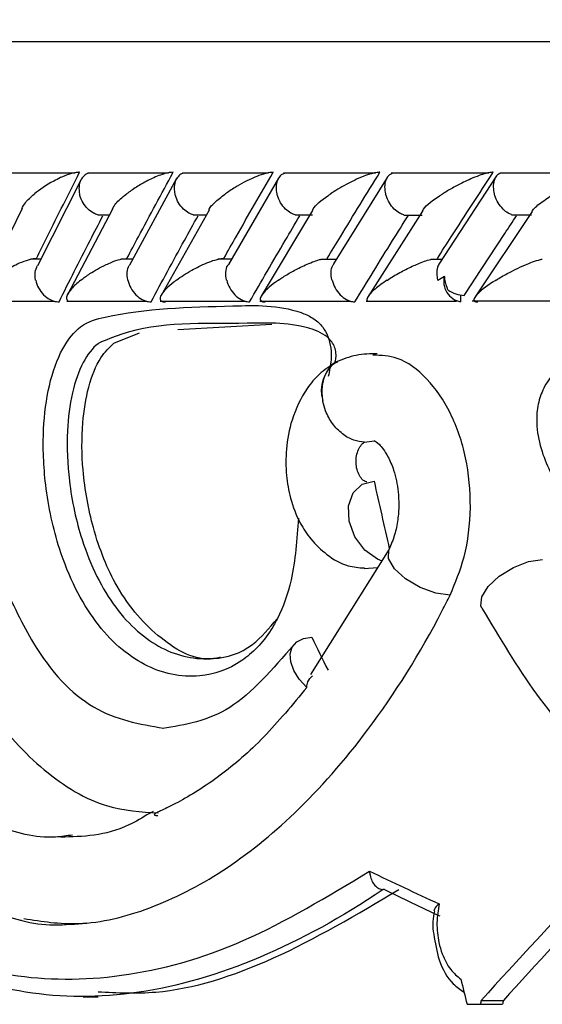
# Model space of a CAD drawing. Header units: millimetres. Extents: x 65 to 121, y 64 to 185.
# Tile 136 of 175: x 87.773 to 88.374, y 132.755 to 133.888. Entities that reach past the tile are written whole.
import ezdxf

# ---------------------------------------------------------------- set-up
doc = ezdxf.new("R2010")
doc.units = ezdxf.units.MM
doc.styles.add('SLDTEXTSTYLE0', font='TXT', dxfattribs={"width": 0.75})
doc.dimstyles.new('SLDDIMSTYLE0', dxfattribs={"dimtxt": 3.5, "dimasz": 3.302, "dimexe": 0, "dimexo": 0.0625, "dimgap": 0.875, "dimtad": 1, "dimdec": 0, "dimlfac": 20, "dimrnd": 1e-09, "dimzin": 12, "dimdsep": 46, "dimtxsty": 'SLDTEXTSTYLE0', "dimsah": 1, "dimcen": 0.09, "dimadec": 0, "dimazin": 3, "dimtfac": 1, "dimtdec": 0, "dimtofl": 0, "dimtmove": 0, "dimatfit": 3, "dimfxl": 0, "dimfrac": 2, "dimtolj": 1, "dimtzin": 12, "dimarcsym": 0})
doc.dimstyles.new('SLDDIMSTYLE1', dxfattribs={"dimtxt": 3.5, "dimasz": 3.302, "dimexe": 0, "dimexo": 0.0625, "dimgap": 0.875, "dimtad": 1, "dimdec": 0, "dimlfac": 20, "dimrnd": 1e-09, "dimzin": 12, "dimdsep": 46, "dimtxsty": 'SLDTEXTSTYLE0', "dimsah": 1, "dimcen": 0.09, "dimadec": 0, "dimazin": 3, "dimtfac": 1, "dimtdec": 0, "dimtmove": 0, "dimatfit": 0, "dimfxl": 0, "dimfrac": 2, "dimtolj": 1, "dimtzin": 12, "dimarcsym": 0})

# ---------------------------------------------------------------- blocks, each defined once
blk = doc.blocks.new('_D')
at = {"color": 7, "linetype": 'Continuous', "lineweight": 18}
for p, q in [((87.9732, 185.0116), (121.2937, 185.0116)), ((120.2937, 185.0116), (120.2937, 118.6561)), ((85.3725, 118.6561), (121.2937, 118.6561))]:
    blk.add_line(p, q, dxfattribs=at)
for points in [[(120.2937, 185.0116), (119.7857, 181.7096), (120.8017, 181.7096)], [(120.2937, 118.6561), (120.8017, 121.9581), (119.7857, 121.9581)]]:
    blk.add_solid(points, dxfattribs=at)
at = {"color": 7, "linetype": 'Continuous', "lineweight": 18, "insert": (115.782, 153.7638), "char_height": 3.5, "attachment_point": 1, "rotation": 90, "style": 'SLDTEXTSTYLE0'}
blk.add_mtext('1327', dxfattribs=at)
blk = doc.blocks.new('_D_1')
at = {"color": 7, "linetype": 'Continuous', "lineweight": 18}
for p, q in [((86.2605, 139.3984), (111.3595, 139.3984)), ((110.3595, 139.3984), (110.3595, 118.6561)), ((85.3725, 118.6561), (111.3595, 118.6561))]:
    blk.add_line(p, q, dxfattribs=at)
for points in [[(110.3595, 139.3984), (109.8515, 136.0964), (110.8675, 136.0964)], [(110.3595, 118.6561), (110.8675, 121.9581), (109.8515, 121.9581)]]:
    blk.add_solid(points, dxfattribs=at)
at = {"color": 7, "linetype": 'Continuous', "lineweight": 18, "insert": (105.8477, 126.8513), "char_height": 3.5, "attachment_point": 1, "rotation": 90, "style": 'SLDTEXTSTYLE0'}
blk.add_mtext('415', dxfattribs=at)

msp = doc.modelspace()

# ---------------------------------------------------------------- linework, layer by layer
at = {"color": 1, "linetype": 'Continuous', "lineweight": 25}
msp.add_line((87.17624, 133.86307), (91.82611, 133.86307), dxfattribs=at)
at = {"color": 7, "linetype": 'Continuous', "lineweight": 25}
for p, q in [((87.83647, 133.7116), (87.75011, 133.7116)), ((87.94417, 133.71155), (87.85134, 133.71155)), ((88.05937, 133.7115), (87.96009, 133.7115)), ((88.07078, 133.70584), (88.01298, 133.60644)), ((88.18215, 133.71144), (88.07641, 133.71144)), ((88.19567, 133.70642), (88.13416, 133.60704)), ((88.31264, 133.71139), (88.20041, 133.71139)), ((88.32085, 133.70729), (88.25584, 133.608)), ((88.44282, 133.71165), (88.32536, 133.71165)), ((87.8437, 133.70437), (87.79325, 133.60498)), ((87.95347, 133.70514), (87.89937, 133.60576)), ((87.77568, 133.67073), (87.72759, 133.57243)), ((87.8798, 133.67023), (87.82778, 133.57133)), ((87.86278, 133.66341), (87.87622, 133.66341)), ((87.99097, 133.66902), (87.93555, 133.57056)), ((87.9726, 133.66337), (87.98779, 133.66337)), ((88.10996, 133.66841), (88.05088, 133.56996)), ((88.08991, 133.66334), (88.10992, 133.66334)), ((88.23653, 133.66777), (88.17375, 133.56936)), ((88.21479, 133.66332), (88.23615, 133.66332)), ((88.36262, 133.66732), (88.29706, 133.5692)), ((88.33875, 133.66365), (88.36185, 133.66365)), ((87.79704, 133.61245), (87.78586, 133.61245)), ((87.90298, 133.6124), (87.88969, 133.6124)), ((88.01641, 133.61234), (88.00096, 133.61234)), ((88.13741, 133.61228), (88.11985, 133.61228)), ((88.2586, 133.61222), (88.24632, 133.61222)), ((88.28026, 133.57114), (88.28026, 133.56341)), ((87.72737, 133.56431), (87.81293, 133.56431)), ((87.82715, 133.56427), (87.91916, 133.56427)), ((87.9344, 133.56424), (88.03285, 133.56424)), ((88.04918, 133.56422), (88.15407, 133.56422)), ((88.17159, 133.56422), (88.27548, 133.56422)), ((88.29355, 133.56448), (88.4104, 133.56448)), ((87.95493, 133.53169), (88.0631, 133.53762)), ((87.88112, 133.51595), (87.91073, 133.5278)), ((88.1384, 133.49474), (88.13747, 133.49425)), ((88.16957, 133.402), (88.18076, 133.40352)), ((88.19789, 133.27866), (88.10739, 133.13464)), ((88.1693, 133.25668), (88.1847, 133.25767)), ((87.92658, 132.97709), (87.9223, 132.97472)), ((88.19253, 132.88699), (88.19103, 132.88704)), ((87.8458, 132.76384), (87.86311, 132.76384)), ((88.28767, 132.75507), (88.30292, 132.75507)), ((88.30292, 132.75507), (88.3285, 132.75507)), ((88.3038, 132.75944), (88.32939, 132.75944))]:
    msp.add_line(p, q, dxfattribs=at)
at = {"color": 7, "linetype": 'Continuous', "lineweight": 25, "flags": 128}
for points in [[(88.13747, 133.49425), (88.13688, 133.49393), (88.13601, 133.49342)], [(88.1898, 133.26494), (88.18454, 133.26716), (88.17004, 133.27778), (88.15867, 133.29315), (88.15213, 133.31098), (88.15136, 133.32864), (88.1565, 133.34353), (88.16678, 133.35344), (88.18068, 133.3569)], [(88.30463, 133.21095), (88.3035, 133.2137), (88.30448, 133.22405), (88.31194, 133.23603), (88.32477, 133.24789), (88.34109, 133.25786), (88.35849, 133.26448), (88.37439, 133.26678)], [(88.10311, 133.1197), (88.0946, 133.12903), (88.08836, 133.13902), (88.08481, 133.14899), (88.08418, 133.15827), (88.08653, 133.16622), (88.09169, 133.17231), (88.09931, 133.17612), (88.10888, 133.17741)]]:
    msp.add_lwpolyline(points, dxfattribs=at)
at = {"color": 1, "linetype": 'Continuous', "lineweight": 25, "flags": 128}
msp.add_lwpolyline([(88.26816, 133.2258), (88.25154, 133.22809), (88.23354, 133.23468), (88.21693, 133.24458), (88.20425, 133.25626), (88.19742, 133.26795), (88.1975, 133.27785), (88.1979, 133.27867)], dxfattribs=at)
at = {"color": 7, "linetype": 'Continuous', "lineweight": 25}
for centre, radius, start, end in [((88.28464, 133.58685), 0.02385, 164.77302, 259.40771), ((88.28625, 133.60707), 0.03635, 235.58761, 267.11533), ((91.75491, 133.8572), 4.37867, 194.57846, 241.322)]:
    msp.add_arc(centre, radius, start, end, dxfattribs=at)
at = {"color": 1, "linetype": 'Continuous', "lineweight": 25}
msp.add_arc((88.15988, 133.46133), 0.03999, 126.64373, 196.45747, dxfattribs=at)
at = {"color": 7, "linetype": 'Continuous', "lineweight": 25}
for centre, major_axis, ratio, start_param, end_param in [((91.75124, 133.30985), (-3.09708, 12.70534), 0.2650307, 1.5025858, 1.5086883), ((91.75124, 133.1387), (-3.81923, 5.29121), 0.4760261, 1.2329173, 1.2396861), ((91.75124, 133.0925), (4.57096, -0.76019), 0.2527507, 3.857199, 3.8847559), ((91.75124, 133.33407), (4.46255, 3.01486), 0.3343791, 2.1597477, 2.2020512), ((91.74826, 133.07337), (4.55091, -0.76063), 0.2538003, 3.8591235, 3.8812722), ((91.75124, 133.33407), (4.42353, 2.9885), 0.3343791, 2.1648704, 2.2035806), ((91.75124, 134.85044), (-2.60405, 12.21466), 0.307957, 1.6748612, 1.6772611), ((91.75124, 135.3334), (3.67609, 15.05359), 0.1809148, 1.7866085, 1.7869032), ((91.75124, 135.3334), (3.64395, 14.92198), 0.1809148, 1.7881379, 1.7884353)]:
    msp.add_ellipse(centre, major_axis=major_axis, ratio=ratio, start_param=start_param, end_param=end_param, dxfattribs=at)
for points, knots in [([(87.84187, 133.71245), (87.84159, 133.71245), (87.84066, 133.71246), (87.83833, 133.71228), (87.83455, 133.71159), (87.82783, 133.70968), (87.82008, 133.7065), (87.80523, 133.69901), (87.7959, 133.69252), (87.7898, 133.68749), (87.78976, 133.68745)], [0, 0, 0, 0, 0.0130768, 0.04402381, 0.10022537, 0.16636102, 0.32971942, 0.47392362, 0.99641738, 1, 1, 1, 1]), ([(87.79233, 133.61341), (87.79641, 133.6217), (87.81267, 133.65471), (87.82936, 133.68772), (87.84187, 133.71245)], [0, 0, 0, 0, 0.2510734, 1, 1, 1, 1]), ([(87.85217, 133.71135), (87.85171, 133.71126), (87.84914, 133.71076), (87.84554, 133.70752), (87.84194, 133.70174), (87.84079, 133.69468), (87.84133, 133.68965), (87.84179, 133.68753), (87.84181, 133.68745)], [0, 0, 0, 0, 0.0509075, 0.2800859, 0.5204194, 0.7977646, 0.9922229, 1, 1, 1, 1]), ([(87.94949, 133.71245), (87.94943, 133.71245), (87.9484, 133.71247), (87.94585, 133.71228), (87.94082, 133.71127), (87.93148, 133.7083), (87.91955, 133.70278), (87.90675, 133.69538), (87.89924, 133.69014), (87.89579, 133.68749), (87.89575, 133.68745)], [0, 0, 0, 0, 0.0028341, 0.0509746, 0.1103342, 0.2078056, 0.4531837, 0.7216363, 0.9964088, 1, 1, 1, 1]), ([(87.89633, 133.61341), (87.90072, 133.6217), (87.91818, 133.65472), (87.93609, 133.68773), (87.94949, 133.71245)], [0, 0, 0, 0, 0.2511347, 1, 1, 1, 1]), ([(87.96098, 133.71132), (87.96058, 133.71124), (87.95815, 133.71074), (87.95477, 133.70752), (87.95139, 133.70174), (87.95042, 133.69468), (87.95106, 133.68965), (87.95155, 133.68753), (87.95157, 133.68745)], [0, 0, 0, 0, 0.0452483, 0.2758568, 0.5176315, 0.796535, 0.9921468, 1, 1, 1, 1]), ([(88.00782, 133.61341), (88.01251, 133.6217), (88.0312, 133.65472), (88.05031, 133.68773), (88.06463, 133.71245)], [0, 0, 0, 0, 0.2510508, 1, 1, 1, 1]), ([(88.06463, 133.71245), (88.06382, 133.71243), (88.06205, 133.71239), (88.05808, 133.71173), (88.05149, 133.70995), (88.03728, 133.70447), (88.02276, 133.69655), (88.01282, 133.68999), (88.00934, 133.68749), (88.00929, 133.68745)], [0, 0, 0, 0, 0.0388546, 0.0848104, 0.1629374, 0.3126969, 0.7369015, 0.9964118, 1, 1, 1, 1]), ([(88.07742, 133.71121), (88.07618, 133.7107), (88.0731, 133.70943), (88.06967, 133.70469), (88.06766, 133.69775), (88.068, 133.6916), (88.06874, 133.68816), (88.06889, 133.68753), (88.06891, 133.68745)], [0, 0, 0, 0, 0.1588659, 0.3956734, 0.6676455, 0.93984, 0.9921015, 1, 1, 1, 1]), ([(88.12685, 133.61341), (88.13184, 133.62168), (88.15175, 133.65471), (88.17209, 133.68771), (88.18734, 133.71245)], [0, 0, 0, 0, 0.2504294, 1, 1, 1, 1]), ([(88.18734, 133.71245), (88.18679, 133.71244), (88.18536, 133.71243), (88.182, 133.71195), (88.17611, 133.71051), (88.1636, 133.70608), (88.14735, 133.69808), (88.13584, 133.6911), (88.1305, 133.68749), (88.13045, 133.68745)], [0, 0, 0, 0, 0.0273876, 0.0721407, 0.1418878, 0.2691004, 0.6203437, 0.996413, 1, 1, 1, 1]), ([(88.20149, 133.71114), (88.20035, 133.71065), (88.19745, 133.7094), (88.19428, 133.70469), (88.19248, 133.69775), (88.19294, 133.6916), (88.19374, 133.68816), (88.1939, 133.68753), (88.19392, 133.68745)], [0, 0, 0, 0, 0.1536268, 0.3920208, 0.6655878, 0.9393401, 0.992043, 1, 1, 1, 1]), ([(88.25351, 133.61341), (88.25879, 133.62165), (88.27995, 133.65469), (88.30154, 133.68769), (88.31774, 133.71245)], [0, 0, 0, 0, 0.249561, 1, 1, 1, 1]), ([(88.31774, 133.71245), (88.31743, 133.71245), (88.31628, 133.71245), (88.31347, 133.71213), (88.30819, 133.71094), (88.29722, 133.70735), (88.2842, 133.7015), (88.27058, 133.69433), (88.26298, 133.68978), (88.25939, 133.68749), (88.25934, 133.68745)], [0, 0, 0, 0, 0.0165299, 0.0607658, 0.1238725, 0.2334983, 0.5249106, 0.7588849, 0.996415, 1, 1, 1, 1]), ([(88.32639, 133.71146), (88.32509, 133.71089), (88.32209, 133.70956), (88.31898, 133.70471), (88.31741, 133.69775), (88.31799, 133.6916), (88.31883, 133.68816), (88.319, 133.68754), (88.31903, 133.68745)], [0, 0, 0, 0, 0.1774075, 0.4091611, 0.6749865, 0.9409938, 0.9922726, 1, 1, 1, 1]), ([(87.77534, 133.67087), (87.77654, 133.67305), (87.77949, 133.67842), (87.78568, 133.68409), (87.78972, 133.68742), (87.78976, 133.68745)], [0, 0, 0, 0, 0.40506103, 0.99390373, 1, 1, 1, 1]), ([(87.86282, 133.66355), (87.86112, 133.6641), (87.85709, 133.66541), (87.85102, 133.67022), (87.8455, 133.67717), (87.84285, 133.68332), (87.84197, 133.68675), (87.84183, 133.68737), (87.84181, 133.68745)], [0, 0, 0, 0, 0.1698645, 0.4035823, 0.6721544, 0.9409285, 0.9922076, 1, 1, 1, 1]), ([(87.87984, 133.67021), (87.8809, 133.67229), (87.88372, 133.6778), (87.8909, 133.68374), (87.8957, 133.68742), (87.89575, 133.68745)], [0, 0, 0, 0, 0.3740026, 0.9941948, 1, 1, 1, 1]), ([(87.97264, 133.6635), (87.97093, 133.66406), (87.96694, 133.66538), (87.96089, 133.67021), (87.95538, 133.67717), (87.95267, 133.68332), (87.95174, 133.68675), (87.95159, 133.68737), (87.95157, 133.68745)], [0, 0, 0, 0, 0.1738026, 0.4064483, 0.6737235, 0.9411865, 0.9922638, 1, 1, 1, 1]), ([(87.99075, 133.66917), (87.99083, 133.66951), (87.99146, 133.67206), (87.99778, 133.67829), (88.00456, 133.68406), (88.00924, 133.68742), (88.00929, 133.68745)], [0, 0, 0, 0, 0.0613016, 0.4621581, 0.9945396, 1, 1, 1, 1]), ([(88.08994, 133.66346), (88.08825, 133.66403), (88.08432, 133.66536), (88.07832, 133.67021), (88.07283, 133.67717), (88.07007, 133.68332), (88.06909, 133.68675), (88.06894, 133.68737), (88.06891, 133.68745)], [0, 0, 0, 0, 0.17643839, 0.40842107, 0.67476549, 0.94129949, 0.99227938, 1, 1, 1, 1]), ([(88.10981, 133.66851), (88.11003, 133.6691), (88.11196, 133.67423), (88.1211, 133.68096), (88.12939, 133.68674), (88.1304, 133.68742), (88.13045, 133.68745)], [0, 0, 0, 0, 0.1030689, 0.8943017, 0.9947223, 1, 1, 1, 1]), ([(88.21482, 133.66344), (88.21315, 133.66402), (88.20931, 133.66534), (88.2034, 133.67021), (88.19793, 133.67716), (88.19513, 133.68331), (88.19411, 133.68675), (88.19394, 133.68737), (88.19392, 133.68745)], [0, 0, 0, 0, 0.177866, 0.4095693, 0.6753269, 0.9412759, 0.9922834, 1, 1, 1, 1]), ([(88.23639, 133.66787), (88.23677, 133.66864), (88.23932, 133.67392), (88.24931, 133.68089), (88.25814, 133.68669), (88.25929, 133.68742), (88.25934, 133.68745)], [0, 0, 0, 0, 0.1309947, 0.8912685, 0.9949347, 1, 1, 1, 1]), ([(88.3388, 133.66383), (88.33749, 133.6643), (88.33406, 133.66554), (88.32855, 133.67022), (88.32312, 133.67716), (88.32029, 133.68331), (88.31922, 133.68675), (88.31905, 133.68737), (88.31903, 133.68745)], [0, 0, 0, 0, 0.1489858, 0.3888816, 0.6639211, 0.939137, 0.9919991, 1, 1, 1, 1]), ([(88.36242, 133.66747), (88.36249, 133.66765), (88.36357, 133.67054), (88.37252, 133.6775), (88.38191, 133.68401), (88.3875, 133.68742), (88.38756, 133.68745)], [0, 0, 0, 0, 0.0315723, 0.5027377, 0.9950395, 1, 1, 1, 1]), ([(87.81814, 133.56341), (87.824, 133.57507), (87.83584, 133.59864), (87.85268, 133.63165), (87.86372, 133.653), (87.8686, 133.66245)], [0, 0, 0, 0, 0.35324049, 0.71378929, 1, 1, 1, 1]), ([(87.92405, 133.56341), (87.93033, 133.57507), (87.94303, 133.59863), (87.96109, 133.63164), (87.97291, 133.65299), (87.97815, 133.66245)], [0, 0, 0, 0, 0.35304756, 0.71341015, 1, 1, 1, 1]), ([(88.03745, 133.56341), (88.04416, 133.57505), (88.05771, 133.59858), (88.07698, 133.63159), (88.0896, 133.65296), (88.09521, 133.66245)], [0, 0, 0, 0, 0.3525179, 0.712345, 1, 1, 1, 1]), ([(88.15842, 133.56341), (88.16554, 133.57503), (88.17994, 133.5985), (88.20044, 133.63151), (88.21388, 133.6529), (88.21987, 133.66245)], [0, 0, 0, 0, 0.3516466, 0.7105882, 1, 1, 1, 1]), ([(88.28442, 133.57076), (88.29212, 133.58257), (88.30759, 133.60631), (88.32769, 133.63688), (88.34011, 133.65564), (88.34462, 133.66245)], [0, 0, 0, 0, 0.3866233, 0.7772687, 1, 1, 1, 1]), ([(87.74105, 133.58841), (87.74109, 133.58845), (87.74689, 133.5934), (87.75594, 133.59982), (87.7705, 133.60728), (87.77823, 133.6105), (87.78522, 133.61253), (87.78928, 133.61328), (87.79158, 133.61341), (87.79227, 133.61341), (87.79233, 133.61341)], [0, 0, 0, 0, 0.0035934, 0.5215275, 0.6668491, 0.8334556, 0.8999993, 0.9672505, 0.9972669, 1, 1, 1, 1]), ([(87.79126, 133.58841), (87.79125, 133.58849), (87.7906, 133.59155), (87.79016, 133.59765), (87.7922, 133.60258), (87.7932, 133.605)], [0, 0, 0, 0, 0.0136964, 0.5139443, 1, 1, 1, 1]), ([(87.84337, 133.58841), (87.84341, 133.58845), (87.84654, 133.59093), (87.85492, 133.59691), (87.86702, 133.604), (87.87943, 133.60937), (87.88555, 133.61168), (87.88934, 133.61244), (87.88967, 133.6125)], [0, 0, 0, 0, 0.0039637, 0.2882152, 0.7007898, 0.8260619, 0.9851388, 1, 1, 1, 1]), ([(87.89736, 133.58841), (87.89734, 133.58849), (87.89665, 133.59156), (87.89641, 133.59747), (87.89741, 133.60353), (87.89925, 133.60558), (87.8994, 133.60574)], [0, 0, 0, 0, 0.0129178, 0.4850229, 0.9577924, 1, 1, 1, 1]), ([(87.95324, 133.58841), (87.95329, 133.58845), (87.95586, 133.59035), (87.96138, 133.59416), (87.97246, 133.60085), (87.98432, 133.60688), (87.9959, 133.6112), (88.00212, 133.6128), (88.00568, 133.61335), (88.00723, 133.61339), (88.00782, 133.61341)], [0, 0, 0, 0, 0.0035951, 0.2008785, 0.4001685, 0.7146011, 0.852529, 0.9265365, 0.9720157, 1, 1, 1, 1]), ([(88.01102, 133.58841), (88.011, 133.58849), (88.01026, 133.59156), (88.00986, 133.5975), (88.01085, 133.60378), (88.0128, 133.60599), (88.01312, 133.60635)], [0, 0, 0, 0, 0.01231426, 0.4617968, 0.91197545, 1, 1, 1, 1]), ([(88.0707, 133.58841), (88.07074, 133.58845), (88.0741, 133.59077), (88.08137, 133.59544), (88.09407, 133.6025), (88.10642, 133.60808), (88.11574, 133.61146), (88.11921, 133.61222), (88.11984, 133.61235)], [0, 0, 0, 0, 0.0040019, 0.2731434, 0.5478175, 0.8392551, 0.9711204, 1, 1, 1, 1]), ([(88.13229, 133.58841), (88.13227, 133.58849), (88.13149, 133.59155), (88.13095, 133.59751), (88.13189, 133.604), (88.13391, 133.60636), (88.13436, 133.6069)], [0, 0, 0, 0, 0.0118199, 0.442325, 0.8734603, 1, 1, 1, 1]), ([(88.19582, 133.58841), (88.19587, 133.58844), (88.20033, 133.59136), (88.20928, 133.59672), (88.22356, 133.60405), (88.23572, 133.60907), (88.24357, 133.61177), (88.24617, 133.61229), (88.2463, 133.61232)], [0, 0, 0, 0, 0.0040191, 0.3440834, 0.6315633, 0.87804, 0.9935108, 1, 1, 1, 1]), ([(88.25596, 133.60793), (88.25508, 133.60648), (88.25299, 133.60304), (88.25246, 133.59615), (88.25318, 133.59084), (88.25386, 133.58849), (88.25388, 133.58841)], [0, 0, 0, 0, 0.2852852, 0.6767675, 0.9888606, 1, 1, 1, 1]), ([(88.32102, 133.58841), (88.32107, 133.58845), (88.3251, 133.59095), (88.33538, 133.5969), (88.34963, 133.60402), (88.36296, 133.60931), (88.36975, 133.61168), (88.37349, 133.61245), (88.37422, 133.61261)], [0, 0, 0, 0, 0.00392257, 0.28945854, 0.68856692, 0.82703132, 0.96652491, 1, 1, 1, 1]), ([(88.25388, 133.58841), (88.25394, 133.58844), (88.25644, 133.58989), (88.25906, 133.59152), (88.26163, 133.59312)], [0, 0, 0, 0, 0.0216253, 1, 1, 1, 1]), ([(88.26571, 133.57708), (88.26432, 133.58093), (88.26246, 133.58609), (88.2618, 133.5917), (88.26163, 133.59312)], [0, 0, 0, 0, 0.74612858, 1, 1, 1, 1]), ([(87.79126, 133.58841), (87.79128, 133.58833), (87.79195, 133.58527), (87.79425, 133.57918), (87.80006, 133.57134), (87.80743, 133.56581), (87.81377, 133.56361), (87.81719, 133.56345), (87.81814, 133.56341)], [0, 0, 0, 0, 0.0065049, 0.2445724, 0.4829785, 0.710579, 0.9198067, 1, 1, 1, 1]), ([(87.84337, 133.58841), (87.84333, 133.58838), (87.83914, 133.58504), (87.83277, 133.57917), (87.82719, 133.57164), (87.82647, 133.567), (87.82747, 133.56473), (87.82876, 133.56431), (87.82882, 133.56429)], [0, 0, 0, 0, 0.003986, 0.3878749, 0.6817518, 0.891922, 0.9942921, 1, 1, 1, 1]), ([(87.89736, 133.58841), (87.89738, 133.58833), (87.89809, 133.58527), (87.90046, 133.57918), (87.90628, 133.57134), (87.91358, 133.56581), (87.91979, 133.56361), (87.92312, 133.56345), (87.92405, 133.56341)], [0, 0, 0, 0, 0.0065197, 0.2445625, 0.4829447, 0.7105442, 0.9197678, 1, 1, 1, 1]), ([(87.95324, 133.58841), (87.95319, 133.58838), (87.95215, 133.5876), (87.9445, 133.58173), (87.93636, 133.574), (87.9339, 133.56687), (87.93535, 133.56446), (87.93767, 133.56354), (87.93961, 133.5634), (87.94058, 133.56341), (87.94059, 133.56341)], [0, 0, 0, 0, 0.00359251, 0.08149403, 0.61582463, 0.80443797, 0.89639163, 0.95344742, 0.99951105, 1, 1, 1, 1]), ([(88.01102, 133.58841), (88.01104, 133.58833), (88.01179, 133.58527), (88.01422, 133.57918), (88.02004, 133.57134), (88.02723, 133.56582), (88.03332, 133.56361), (88.03655, 133.56345), (88.03745, 133.56341)], [0, 0, 0, 0, 0.0065174, 0.2444765, 0.4827733, 0.7103206, 0.9195733, 1, 1, 1, 1]), ([(88.0707, 133.58841), (88.07065, 133.58838), (88.06945, 133.58754), (88.06126, 133.58164), (88.05238, 133.5739), (88.04916, 133.56683), (88.05025, 133.56445), (88.05242, 133.56353), (88.05422, 133.56341), (88.05519, 133.56341), (88.05519, 133.56341)], [0, 0, 0, 0, 0.0035917, 0.0877932, 0.6190522, 0.8060449, 0.8972655, 0.9539536, 0.9998849, 1, 1, 1, 1]), ([(88.13229, 133.58841), (88.13231, 133.58833), (88.13311, 133.58526), (88.13559, 133.57919), (88.14139, 133.57135), (88.14847, 133.56582), (88.1544, 133.56361), (88.15754, 133.56345), (88.15842, 133.56341)], [0, 0, 0, 0, 0.0065228, 0.2443357, 0.4824765, 0.7099493, 0.9192707, 1, 1, 1, 1]), ([(88.19582, 133.58841), (88.19577, 133.58838), (88.19054, 133.58495), (88.18248, 133.57902), (88.1746, 133.57147), (88.17229, 133.56691), (88.17241, 133.56469), (88.17344, 133.56427), (88.17351, 133.56424)], [0, 0, 0, 0, 0.0039425, 0.3970803, 0.686943, 0.8925622, 0.9927623, 1, 1, 1, 1]), ([(88.32102, 133.58841), (88.32096, 133.58838), (88.31962, 133.58754), (88.31042, 133.58164), (88.3001, 133.57388), (88.29523, 133.56682), (88.29564, 133.56443), (88.29738, 133.56355), (88.29908, 133.56339), (88.29995, 133.56341), (88.29996, 133.56341)], [0, 0, 0, 0, 0.0035779, 0.088019, 0.6204517, 0.8069814, 0.897752, 0.9540843, 0.9995946, 1, 1, 1, 1]), ([(88.13574, 133.49323), (88.13616, 133.49505), (88.13709, 133.49919), (88.13684, 133.50616), (88.13481, 133.51326), (88.12973, 133.52086), (88.1213, 133.52718), (88.08881, 133.54054), (88.00753, 133.5364), (87.92557, 133.54197), (87.87226, 133.51945), (87.86384, 133.51589)], [0, 0, 0, 0, 0.011421, 0.0260064, 0.0403405, 0.056209, 0.0880937, 0.1261718, 0.3804892, 0.9021733, 1, 1, 1, 1]), ([(88.57208, 133.53947), (88.58733, 133.54034), (88.63394, 133.54298), (88.69403, 133.53964), (88.74308, 133.51922), (88.76258, 133.50136), (88.77291, 133.48344), (88.77715, 133.46361), (88.7757, 133.44134), (88.76634, 133.4138), (88.74241, 133.37965), (88.70567, 133.34859), (88.67151, 133.32849), (88.65024, 133.31175), (88.64083, 133.28884), (88.64188, 133.25723), (88.63729, 133.22301), (88.62521, 133.19953), (88.61114, 133.18777), (88.59129, 133.1824), (88.55019, 133.19007), (88.48708, 133.23465), (88.42543, 133.29851), (88.38596, 133.35888), (88.37091, 133.39761), (88.3666, 133.42462), (88.36939, 133.44854), (88.37729, 133.46894), (88.39739, 133.49392), (88.43938, 133.51555), (88.50003, 133.53146), (88.54774, 133.53677), (88.57208, 133.53947)], [0, 0, 0, 0, 0.0431558, 0.131981, 0.1642994, 0.1810668, 0.1951839, 0.2093572, 0.2220218, 0.2400839, 0.2698015, 0.3156676, 0.3568956, 0.3736742, 0.3815957, 0.4091124, 0.4362746, 0.4511755, 0.4662252, 0.4811892, 0.5072265, 0.5818163, 0.6810473, 0.7305638, 0.751055, 0.7717558, 0.7856653, 0.7995842, 0.8188936, 0.8634736, 0.9303231, 1, 1, 1, 1]), ([(87.86384, 133.51589), (87.86357, 133.51568), (87.85691, 133.51059), (87.84461, 133.49466), (87.83224, 133.45887), (87.82634, 133.41104), (87.829, 133.35159), (87.84533, 133.27728), (87.88126, 133.20643), (87.93485, 133.15981), (87.99005, 133.14832), (88.03782, 133.16146), (88.06008, 133.18782), (88.06932, 133.19875)], [0, 0, 0, 0, 0.0023236, 0.0573283, 0.116248, 0.1788768, 0.25886, 0.3607025, 0.5108188, 0.6620543, 0.811736, 0.9219014, 1, 1, 1, 1]), ([(88.00376, 133.15436), (88.00109, 133.15378), (87.97728, 133.14865), (87.93391, 133.17298), (87.88618, 133.22553), (87.85699, 133.29716), (87.84466, 133.36397), (87.84389, 133.42086), (87.85115, 133.46622), (87.86401, 133.49922), (87.87594, 133.51089), (87.88112, 133.51595)], [0, 0, 0, 0, 0.024952, 0.2221028, 0.4196792, 0.5701853, 0.6936985, 0.78904, 0.8650548, 0.9415231, 1, 1, 1, 1]), ([(88.18432, 133.50369), (88.17627, 133.5036), (88.16025, 133.5034), (88.14434, 133.49701), (88.13642, 133.49383)], [0, 0, 0, 0, 0.5025227, 1, 1, 1, 1]), ([(88.26816, 133.2258), (88.27409, 133.24007), (88.28683, 133.27074), (88.29349, 133.32676), (88.28797, 133.38479), (88.27011, 133.43711), (88.24225, 133.47698), (88.21039, 133.50093), (88.18876, 133.50166), (88.17941, 133.50198)], [0, 0, 0, 0, 0.13123693, 0.28187781, 0.43189919, 0.58175813, 0.73243038, 0.88431662, 1, 1, 1, 1]), ([(88.136, 133.49342), (88.12974, 133.48936), (88.11779, 133.48162), (88.09971, 133.45998), (88.08553, 133.43039), (88.07893, 133.39536), (88.07907, 133.36459), (88.08403, 133.33594), (88.09358, 133.3109), (88.10831, 133.2887), (88.12688, 133.27108), (88.14813, 133.25866), (88.16323, 133.2576), (88.16948, 133.25716)], [0, 0, 0, 0, 0.08418874, 0.16075683, 0.29250902, 0.40021432, 0.49390763, 0.57724126, 0.67541486, 0.74573039, 0.83098965, 0.93010404, 1, 1, 1, 1]), ([(88.13857, 133.49403), (88.13679, 133.49326), (88.13112, 133.49079), (88.12462, 133.48139), (88.12024, 133.46745), (88.12046, 133.4562), (88.12145, 133.45041), (88.12152, 133.45)], [0, 0, 0, 0, 0.1292178, 0.4123188, 0.6955043, 0.9786872, 1, 1, 1, 1]), ([(88.16957, 133.402), (88.16545, 133.40244), (88.15683, 133.40336), (88.14381, 133.41095), (88.13241, 133.42279), (88.12511, 133.4362), (88.12234, 133.44559), (88.1216, 133.44961), (88.12152, 133.45)], [0, 0, 0, 0, 0.1963597, 0.4103691, 0.6248463, 0.8396916, 0.9843685, 1, 1, 1, 1]), ([(88.17247, 133.35615), (88.17176, 133.35628), (88.16927, 133.35672), (88.16552, 133.36037), (88.16196, 133.36654), (88.15999, 133.37426), (88.15973, 133.38241), (88.16116, 133.39021), (88.16412, 133.39682), (88.16724, 133.40043), (88.16918, 133.40173), (88.16957, 133.402)], [0, 0, 0, 0, 0.0551284, 0.1919132, 0.3251047, 0.4552402, 0.5829982, 0.7099697, 0.8376758, 0.9675347, 1, 1, 1, 1]), ([(88.18053, 133.4038), (88.1821, 133.40312), (88.18429, 133.40218), (88.19075, 133.39468), (88.19732, 133.38479), (88.20428, 133.36835), (88.20838, 133.34851), (88.20945, 133.32893), (88.20816, 133.3121), (88.20461, 133.29448), (88.20017, 133.28404), (88.19787, 133.27862)], [0, 0, 0, 0, 0.2329169, 0.3237232, 0.401561, 0.5039303, 0.639289, 0.717756, 0.8034111, 0.8980615, 1, 1, 1, 1]), ([(87.83373, 132.94985), (87.82722, 132.94888), (87.79654, 132.94434), (87.74511, 132.95879), (87.68174, 132.99326), (87.62555, 133.0508), (87.56931, 133.13655), (87.5397, 133.21865), (87.52234, 133.26678)], [0, 0, 0, 0, 0.0473611, 0.2232384, 0.3991262, 0.5749949, 0.7508595, 1, 1, 1, 1]), ([(87.7534, 133.24081), (87.76467, 133.21636), (87.79314, 133.1546), (87.85546, 133.08726), (87.91091, 133.07756), (87.93842, 133.07275)], [0, 0, 0, 0, 0.2482337, 0.6270343, 1, 1, 1, 1]), ([(87.45989, 133.22056), (87.47663, 133.17266), (87.51221, 133.07087), (87.5791, 132.97054), (87.64696, 132.90659), (87.707, 132.8689), (87.75127, 132.85771), (87.77368, 132.85204)], [0, 0, 0, 0, 0.2467725, 0.524405, 0.6767738, 0.8364087, 1, 1, 1, 1]), ([(87.77779, 132.85367), (87.79836, 132.85049), (87.84479, 132.84329), (87.92248, 132.86259), (88.00681, 132.90496), (88.09225, 132.97355), (88.17911, 133.07217), (88.2367, 133.16354), (88.26518, 133.2199), (88.26816, 133.2258)], [0, 0, 0, 0, 0.1272344, 0.2871978, 0.4471399, 0.6070903, 0.779681, 0.9769545, 1, 1, 1, 1]), ([(88.30464, 133.21095), (88.32488, 133.17699), (88.36463, 133.11029), (88.45854, 133.00227), (88.58936, 132.90073), (88.7108, 132.86971), (88.76938, 132.85474)], [0, 0, 0, 0, 0.1813811, 0.35626418, 0.68949491, 1, 1, 1, 1]), ([(87.68824, 133.19073), (87.70383, 133.15722), (87.73512, 133.08996), (87.80021, 133.02073), (87.86669, 132.97942), (87.91259, 132.97657), (87.93229, 132.97534)], [0, 0, 0, 0, 0.2643268, 0.5305513, 0.798543, 1, 1, 1, 1]), ([(88.08815, 133.16874), (88.06408, 133.14077), (88.01637, 133.08532), (87.96336, 133.07662), (87.9371, 133.07231)], [0, 0, 0, 0, 0.5044448, 1, 1, 1, 1]), ([(88.10311, 133.1197), (88.10342, 133.12194), (88.10415, 133.12732), (88.10764, 133.13098), (88.10968, 133.13312)], [0, 0, 0, 0, 0.4174727, 1, 1, 1, 1]), ([(88.10311, 133.1197), (88.08677, 133.09985), (88.05408, 133.06016), (88.00273, 133.01604), (87.96475, 132.99224), (87.94337, 132.98156), (87.93551, 132.97785), (87.93103, 132.97568), (87.92852, 132.97425), (87.92754, 132.97334), (87.92797, 132.97278), (87.92919, 132.97252), (87.93058, 132.97243), (87.93152, 132.97242), (87.9318, 132.97242)], [0, 0, 0, 0, 0.2511967, 0.5024133, 0.7602513, 0.8351191, 0.8861825, 0.9212703, 0.9456402, 0.9691797, 0.982686, 0.9912032, 0.9974376, 1, 1, 1, 1]), ([(87.9223, 132.97472), (87.91429, 132.96993), (87.87868, 132.94869), (87.84558, 132.94795), (87.81994, 132.94738)], [0, 0, 0, 0, 0.2250651, 1, 1, 1, 1]), ([(87.55652, 132.90013), (87.58712, 132.87356), (87.64912, 132.81974), (87.76196, 132.78281), (87.88969, 132.78222), (88.02958, 132.82027), (88.12697, 132.87898), (88.1755, 132.90824)], [0, 0, 0, 0, 0.1915981, 0.3881528, 0.588613, 0.7949883, 1, 1, 1, 1]), ([(88.1755, 132.90824), (88.1755, 132.90816), (88.17556, 132.9066), (88.17603, 132.9027), (88.17793, 132.89696), (88.18147, 132.89172), (88.18597, 132.88805), (88.18934, 132.88738), (88.19103, 132.88704)], [0, 0, 0, 0, 0.0080218, 0.1500547, 0.3745631, 0.586919, 0.7933371, 1, 1, 1, 1]), ([(88.19103, 132.88704), (88.19101, 132.88703), (88.14374, 132.8552), (88.04756, 132.80229), (87.90822, 132.76217), (87.77839, 132.7626), (87.66199, 132.80141), (87.59785, 132.85846), (87.56577, 132.88699)], [0, 0, 0, 0, 0.00010361, 0.19818312, 0.40048583, 0.60277415, 0.80136989, 1, 1, 1, 1]), ([(87.86312, 132.76948), (87.88494, 132.76837), (87.94812, 132.76517), (88.0657, 132.80227), (88.1609, 132.85849), (88.20916, 132.88699)], [0, 0, 0, 0, 0.2064812, 0.5977726, 1, 1, 1, 1]), ([(88.25549, 132.87054), (88.25546, 132.87051), (88.25302, 132.86858), (88.24998, 132.86562), (88.2496, 132.86302), (88.2495, 132.86231)], [0, 0, 0, 0, 0.0114549, 0.7298749, 1, 1, 1, 1]), ([(88.25549, 132.87054), (88.25435, 132.86339), (88.25201, 132.84868), (88.25425, 132.82862), (88.25967, 132.81012), (88.26789, 132.79446), (88.27647, 132.78736), (88.28051, 132.78402)], [0, 0, 0, 0, 0.2111491, 0.4345222, 0.5700796, 0.7977314, 1, 1, 1, 1]), ([(88.25008, 132.86228), (88.24869, 132.85437), (88.2471, 132.84535), (88.24907, 132.83684), (88.24931, 132.8358)], [0, 0, 0, 0, 0.8774897, 1, 1, 1, 1]), ([(87.77368, 132.85204), (87.77428, 132.85185), (87.79858, 132.84418), (87.82474, 132.84645), (87.85026, 132.84866)], [0, 0, 0, 0, 0.024637, 1, 1, 1, 1]), ([(88.24931, 132.8358), (88.25093, 132.8257), (88.25438, 132.80413), (88.26741, 132.78047), (88.27988, 132.77208), (88.28417, 132.7692)], [0, 0, 0, 0, 0.3663293, 0.7822359, 1, 1, 1, 1])]:
    msp.add_open_spline(points, degree=3, knots=knots, dxfattribs=at)
at = {"color": 1, "linetype": 'Continuous', "lineweight": 25}
msp.add_open_spline([(88.09356, 133.31452), (88.0919, 133.29026), (88.08906, 133.24867), (88.07423, 133.20687), (88.05545, 133.17392), (88.02573, 133.14413), (87.97441, 133.12741), (87.91512, 133.14039), (87.85807, 133.18985), (87.81937, 133.266), (87.80154, 133.3469), (87.79864, 133.41302), (87.80557, 133.46826), (87.82058, 133.51051), (87.84355, 133.53893), (87.90811, 133.55593), (87.99112, 133.55783), (88.07501, 133.56037), (88.10977, 133.54572), (88.12069, 133.53667), (88.12794, 133.52392), (88.13124, 133.51061), (88.13164, 133.4944), (88.12935, 133.48384), (88.12797, 133.47751)], degree=3, knots=[0, 0, 0, 0, 0.0483703, 0.0829034, 0.0946991, 0.1398548, 0.1973448, 0.2740112, 0.3514318, 0.4289908, 0.482321, 0.5250866, 0.5595628, 0.5942781, 0.6257837, 0.6623625, 0.8398185, 0.928574, 0.9435138, 0.9585623, 0.9681514, 0.9777729, 0.9866831, 1, 1, 1, 1], dxfattribs=at)

# ---------------------------------------------------------------- dimensions: what is measured, and where the dimension line sits
at = {"color": 7, "linetype": 'Continuous', "lineweight": 18}
for base, p1, dimstyle, picture, middle in [((120.2937, 118.65612), (86.97315, 185.01157), 'SLDDIMSTYLE0', '_D', (120.2937, 158.93601)), ((110.35947, 118.65612), (85.2605, 139.39842), 'SLDDIMSTYLE1', '_D_1', (110.35947, 130.73047))]:
    dim = msp.add_linear_dim(base=base, p1=p1, p2=(84.37246, 118.65612), angle=90, dimstyle=dimstyle, dxfattribs=at)
    dim.commit()
    dim.dimension.update_dxf_attribs({"geometry": picture, "text_midpoint": middle, "dimtype": 160})

doc.saveas('drawing.dxf')
